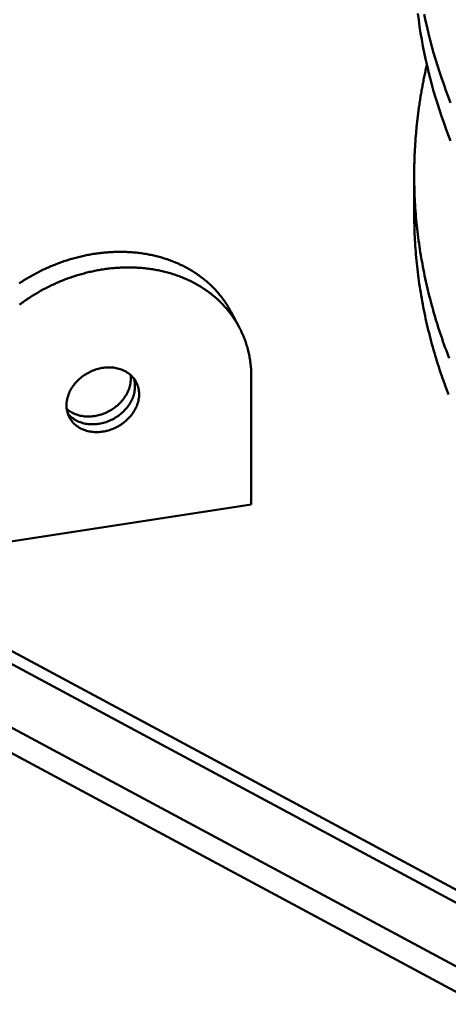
# Model space of a CAD drawing. Header units: millimetres. Extents: x 0 to 841, y 0 to 594.
# Tile 5 of 35: x 155 to 193, y 250 to 336. Entities that reach past the tile are written whole.
import ezdxf

# ---------------------------------------------------------------- set-up
doc = ezdxf.new("R2010")
doc.units = ezdxf.units.MM
doc.layers.add('VIS', color=7, linetype='CONTINUOUS', lineweight=50)

msp = doc.modelspace()

# ---------------------------------------------------------------- linework, layer by layer
at = {"layer": 'VIS'}
for points in [[(189.975, 336.058), (190.048, 335.489), (190.13, 334.922), (190.219, 334.355), (190.315, 333.79), (190.419, 333.226), (190.53, 332.663), (190.648, 332.102), (190.774, 331.543), (190.907, 330.985), (191.047, 330.429), (191.194, 329.875), (191.349, 329.322), (191.51, 328.772), (191.678, 328.224), (191.852, 327.678), (192.034, 327.134), (192.222, 326.592), (192.416, 326.053), (192.617, 325.515), (192.825, 324.981)], [(190.53, 335.985), (190.648, 335.424), (190.774, 334.865), (190.907, 334.307), (191.047, 333.751), (191.194, 333.197), (191.349, 332.645), (191.51, 332.094), (191.678, 331.546), (191.852, 331), (192.034, 330.456), (192.222, 329.914), (192.416, 329.375), (192.617, 328.838), (192.825, 328.303)], [(190.759, 331.609), (190.732, 331.491), (190.705, 331.373), (190.679, 331.255), (190.653, 331.137), (190.627, 331.019), (190.602, 330.9), (190.577, 330.782), (190.552, 330.663), (190.528, 330.545), (190.504, 330.426), (190.48, 330.308), (190.457, 330.189), (190.434, 330.07), (190.411, 329.951), (190.388, 329.832), (190.366, 329.713), (190.345, 329.594), (190.323, 329.475), (190.302, 329.356), (190.281, 329.237), (190.261, 329.118), (190.241, 328.998), (190.221, 328.879), (190.202, 328.76), (190.183, 328.64), (190.164, 328.52), (190.145, 328.401), (190.127, 328.281), (190.11, 328.162), (190.092, 328.042), (190.075, 327.922), (190.058, 327.802), (190.042, 327.682), (190.026, 327.562), (190.01, 327.442), (189.995, 327.322), (189.98, 327.202), (189.965, 327.082), (189.951, 326.962), (189.937, 326.842), (189.923, 326.722), (189.91, 326.601), (189.897, 326.481), (189.884, 326.361), (189.872, 326.24), (189.86, 326.12), (189.848, 325.999), (189.837, 325.879), (189.826, 325.758), (189.816, 325.638), (189.805, 325.517), (189.796, 325.397), (189.786, 325.276), (189.777, 325.155), (189.768, 325.035), (189.759, 324.914), (189.751, 324.793), (189.743, 324.673), (189.736, 324.552), (189.729, 324.431), (189.722, 324.31), (189.716, 324.189), (189.71, 324.068), (189.704, 323.948), (189.698, 323.827), (189.693, 323.706), (189.689, 323.585), (189.684, 323.464), (189.68, 323.343), (189.677, 323.222), (189.673, 323.101), (189.67, 322.98), (189.668, 322.859), (189.665, 322.738), (189.664, 322.617), (189.662, 322.496), (189.661, 322.375), (189.66, 322.254), (189.659, 322.133), (189.659, 322.012)], [(71.5, 324.227), (335.5, 182.487)], [(72.531, 324.781), (336.531, 183.04)], [(189.659, 322.012), (189.66, 321.754), (189.662, 321.496), (189.666, 321.237), (189.672, 320.979), (189.679, 320.721), (189.688, 320.463), (189.698, 320.205), (189.71, 319.946), (189.723, 319.689), (189.739, 319.431), (189.755, 319.173), (189.773, 318.915), (189.793, 318.658), (189.814, 318.4), (189.837, 318.143), (189.862, 317.886), (189.888, 317.629), (189.916, 317.372), (189.945, 317.115), (189.975, 316.859), (190.008, 316.602), (190.042, 316.346), (190.077, 316.091), (190.114, 315.835), (190.152, 315.579), (190.192, 315.324), (190.234, 315.069), (190.277, 314.815), (190.321, 314.56), (190.367, 314.306), (190.415, 314.052), (190.464, 313.798), (190.514, 313.545), (190.566, 313.292), (190.62, 313.039), (190.675, 312.787), (190.731, 312.535), (190.789, 312.283), (190.849, 312.032), (190.91, 311.781), (190.972, 311.53), (191.036, 311.28), (191.101, 311.03), (191.167, 310.78), (191.236, 310.531), (191.305, 310.282), (191.376, 310.034), (191.448, 309.786), (191.522, 309.538), (191.597, 309.291), (191.673, 309.044), (191.751, 308.798), (191.83, 308.552), (191.911, 308.307), (191.993, 308.062), (192.076, 307.817), (192.16, 307.573), (192.246, 307.329), (192.333, 307.086), (192.422, 306.844), (192.512, 306.601), (192.603, 306.36), (192.695, 306.118)], [(189.659, 322.012), (189.659, 318.69)], [(71.5, 318.69), (335.5, 176.95)], [(71.5, 318.69), (335.5, 176.95)], [(189.659, 318.69), (189.66, 318.435), (189.662, 318.179), (189.666, 317.923), (189.672, 317.668), (189.679, 317.412), (189.687, 317.157), (189.697, 316.901), (189.709, 316.646), (189.722, 316.391), (189.737, 316.136), (189.753, 315.881), (189.771, 315.626), (189.79, 315.371), (189.811, 315.116), (189.834, 314.861), (189.858, 314.607), (189.883, 314.353), (189.91, 314.098), (189.939, 313.844), (189.969, 313.591), (190, 313.337), (190.034, 313.083), (190.068, 312.83), (190.104, 312.577), (190.142, 312.324), (190.181, 312.072), (190.222, 311.819), (190.264, 311.567), (190.308, 311.315), (190.353, 311.064), (190.399, 310.813), (190.447, 310.561), (190.497, 310.311), (190.548, 310.06), (190.6, 309.81), (190.654, 309.56), (190.709, 309.311), (190.766, 309.061), (190.824, 308.813), (190.884, 308.564), (190.945, 308.316), (191.007, 308.068), (191.071, 307.82), (191.137, 307.573), (191.203, 307.327), (191.271, 307.08), (191.341, 306.834), (191.412, 306.589), (191.484, 306.343), (191.557, 306.099), (191.632, 305.854), (191.708, 305.61), (191.786, 305.367), (191.865, 305.124), (191.945, 304.881), (192.027, 304.639), (192.11, 304.397), (192.194, 304.156), (192.279, 303.915), (192.366, 303.674), (192.454, 303.434), (192.543, 303.195), (192.634, 302.956)], [(71.5, 316.475), (335.5, 174.735)], [(155.354, 312.622), (155.454, 312.688), (155.554, 312.754), (155.655, 312.819), (155.757, 312.883), (155.859, 312.947), (155.962, 313.009), (156.065, 313.071), (156.168, 313.133), (156.272, 313.193), (156.376, 313.253), (156.481, 313.312), (156.586, 313.37), (156.692, 313.428), (156.798, 313.484), (156.904, 313.54), (157.011, 313.596), (157.118, 313.65), (157.226, 313.704), (157.334, 313.756), (157.442, 313.808), (157.551, 313.86), (157.66, 313.91), (157.769, 313.96), (157.879, 314.009), (157.989, 314.057), (158.1, 314.104), (158.211, 314.15), (158.322, 314.196), (158.434, 314.241), (158.546, 314.285), (158.658, 314.328), (158.77, 314.37), (158.883, 314.412), (158.996, 314.452), (159.11, 314.492), (159.223, 314.531), (159.337, 314.569), (159.452, 314.607), (159.566, 314.643), (159.681, 314.679), (159.796, 314.713), (159.911, 314.747), (160.027, 314.78), (160.143, 314.812), (160.259, 314.844), (160.375, 314.874), (160.492, 314.903), (160.609, 314.932), (160.726, 314.96), (160.843, 314.987), (160.96, 315.012), (161.078, 315.037), (161.195, 315.062), (161.313, 315.085), (161.432, 315.107), (161.55, 315.128), (161.668, 315.149), (161.787, 315.168), (161.906, 315.187), (162.025, 315.205), (162.144, 315.221), (162.263, 315.237), (162.382, 315.252), (162.502, 315.266), (162.621, 315.278), (162.741, 315.29), (162.86, 315.301), (162.98, 315.311), (163.1, 315.32), (163.22, 315.328), (163.34, 315.335), (163.46, 315.341), (163.58, 315.346), (163.7, 315.35), (163.821, 315.353), (163.941, 315.355), (164.061, 315.356), (164.181, 315.356), (164.301, 315.355), (164.422, 315.353), (164.542, 315.349), (164.662, 315.345), (164.782, 315.34), (164.902, 315.334), (165.022, 315.326), (165.142, 315.318), (165.262, 315.308), (165.382, 315.298), (165.501, 315.286), (165.621, 315.273), (165.74, 315.259), (165.859, 315.244), (165.979, 315.228), (166.097, 315.211), (166.216, 315.193), (166.335, 315.173), (166.453, 315.153), (166.572, 315.131), (166.69, 315.108), (166.807, 315.084), (166.925, 315.059), (167.042, 315.033), (167.159, 315.005), (167.276, 314.977), (167.393, 314.947), (167.509, 314.916), (167.625, 314.884), (167.74, 314.851), (167.855, 314.817), (167.97, 314.781), (168.085, 314.744), (168.199, 314.706), (168.312, 314.667), (168.426, 314.627), (168.538, 314.585), (168.651, 314.542), (168.763, 314.499), (168.874, 314.453), (168.985, 314.407), (169.095, 314.359), (169.205, 314.311), (169.315, 314.261), (169.423, 314.209), (169.532, 314.157), (169.639, 314.103), (169.746, 314.048), (169.852, 313.992), (169.958, 313.935), (170.063, 313.877), (170.167, 313.817), (170.271, 313.756), (170.374, 313.694), (170.476, 313.63), (170.577, 313.566), (170.678, 313.5), (170.778, 313.433), (170.877, 313.365), (170.975, 313.295), (171.072, 313.224), (171.168, 313.153), (171.264, 313.08), (171.359, 313.005), (171.452, 312.93), (171.545, 312.853), (171.637, 312.776), (171.727, 312.697), (171.817, 312.617), (171.906, 312.536), (171.993, 312.453), (172.08, 312.37), (172.165, 312.285), (172.25, 312.2), (172.333, 312.113), (172.415, 312.025), (172.496, 311.936), (172.575, 311.846), (172.654, 311.755), (172.731, 311.663), (172.807, 311.57), (172.882, 311.476), (172.956, 311.381), (173.028, 311.285), (173.099, 311.188), (173.169, 311.09), (173.237, 310.991), (173.304, 310.891), (173.37, 310.79), (173.434, 310.689), (173.497, 310.586), (173.558, 310.483), (173.618, 310.379), (173.677, 310.274), (173.734, 310.168)], [(155.388, 310.781), (155.484, 310.852), (155.581, 310.923), (155.679, 310.993), (155.777, 311.063), (155.876, 311.131), (155.975, 311.199), (156.075, 311.267), (156.175, 311.333), (156.276, 311.399), (156.377, 311.464), (156.478, 311.528), (156.58, 311.592), (156.683, 311.654), (156.786, 311.716), (156.889, 311.778), (156.993, 311.838), (157.097, 311.898), (157.202, 311.957), (157.307, 312.015), (157.413, 312.073), (157.519, 312.129), (157.625, 312.185), (157.732, 312.24), (157.839, 312.295), (157.947, 312.348), (158.055, 312.401), (158.163, 312.453), (158.272, 312.504), (158.381, 312.555), (158.491, 312.605), (158.6, 312.653), (158.711, 312.701), (158.821, 312.749), (158.932, 312.795), (159.043, 312.841), (159.155, 312.885), (159.267, 312.929), (159.379, 312.973), (159.491, 313.015), (159.604, 313.056), (159.717, 313.097), (159.831, 313.137), (159.945, 313.176), (160.059, 313.214), (160.173, 313.251), (160.287, 313.288), (160.402, 313.323), (160.517, 313.358), (160.633, 313.392), (160.748, 313.425), (160.864, 313.457), (160.98, 313.488), (161.096, 313.519), (161.213, 313.548), (161.33, 313.577), (161.447, 313.605), (161.564, 313.631), (161.681, 313.657), (161.799, 313.682), (161.917, 313.706), (162.035, 313.73), (162.153, 313.752), (162.271, 313.773), (162.39, 313.794), (162.508, 313.813), (162.627, 313.832), (162.746, 313.849), (162.865, 313.866), (162.984, 313.882), (163.103, 313.897), (163.223, 313.91), (163.342, 313.923), (163.462, 313.935), (163.582, 313.946), (163.701, 313.956), (163.821, 313.965), (163.941, 313.973), (164.061, 313.98), (164.181, 313.986), (164.301, 313.991), (164.422, 313.995), (164.542, 313.998), (164.662, 314), (164.782, 314.001), (164.902, 314.001), (165.023, 314), (165.143, 313.997), (165.263, 313.994), (165.383, 313.99), (165.503, 313.985), (165.623, 313.978), (165.743, 313.971), (165.863, 313.963), (165.983, 313.953), (166.103, 313.942), (166.222, 313.931), (166.342, 313.918), (166.461, 313.904), (166.581, 313.889), (166.7, 313.873), (166.819, 313.856), (166.937, 313.837), (167.056, 313.818), (167.175, 313.797), (167.293, 313.776), (167.411, 313.753), (167.529, 313.729), (167.646, 313.704), (167.763, 313.678), (167.881, 313.65), (167.997, 313.622), (168.114, 313.592), (168.23, 313.561), (168.346, 313.529), (168.461, 313.496), (168.577, 313.461), (168.691, 313.426), (168.806, 313.389), (168.92, 313.351), (169.034, 313.312), (169.147, 313.272), (169.26, 313.23), (169.372, 313.187), (169.484, 313.143), (169.595, 313.098), (169.706, 313.052), (169.817, 313.004), (169.926, 312.955), (170.036, 312.905), (170.145, 312.854), (170.253, 312.802), (170.36, 312.748), (170.467, 312.693), (170.574, 312.637), (170.679, 312.58), (170.784, 312.521), (170.889, 312.462), (170.992, 312.401), (171.095, 312.338), (171.197, 312.275), (171.299, 312.21), (171.399, 312.145), (171.499, 312.078), (171.598, 312.009), (171.696, 311.94), (171.793, 311.869), (171.89, 311.797), (171.985, 311.724), (172.08, 311.65), (172.173, 311.575), (172.266, 311.498), (172.358, 311.421), (172.448, 311.342), (172.538, 311.262), (172.627, 311.18), (172.714, 311.098), (172.801, 311.015), (172.886, 310.93), (172.971, 310.844), (173.054, 310.758), (173.136, 310.67), (173.217, 310.581), (173.297, 310.491), (173.375, 310.4), (173.452, 310.308), (173.529, 310.215), (173.603, 310.121), (173.677, 310.026), (173.749, 309.93), (173.82, 309.833), (173.89, 309.735), (173.958, 309.636), (174.025, 309.536), (174.091, 309.435), (174.155, 309.334), (174.218, 309.231), (174.279, 309.128), (174.339, 309.024), (174.398, 308.919), (174.455, 308.813)], [(173.734, 310.168), (174.455, 308.813)], [(174.455, 308.813), (174.512, 308.705), (174.566, 308.597), (174.62, 308.488), (174.672, 308.378), (174.722, 308.267), (174.771, 308.156), (174.818, 308.044), (174.864, 307.931), (174.908, 307.818), (174.951, 307.704), (174.992, 307.59), (175.031, 307.475), (175.069, 307.36), (175.106, 307.244), (175.141, 307.127), (175.174, 307.01), (175.206, 306.893), (175.236, 306.775), (175.264, 306.657), (175.291, 306.539), (175.317, 306.42), (175.34, 306.301), (175.363, 306.181), (175.383, 306.062), (175.403, 305.941), (175.42, 305.821), (175.436, 305.701), (175.451, 305.58), (175.463, 305.459), (175.475, 305.338), (175.485, 305.217), (175.493, 305.096), (175.5, 304.975), (175.505, 304.853), (175.509, 304.732), (175.511, 304.61), (175.512, 304.489)], [(159.455, 302.026), (159.458, 302.147), (159.467, 302.268), (159.482, 302.389), (159.502, 302.509), (159.528, 302.627), (159.559, 302.745), (159.595, 302.861), (159.636, 302.975), (159.681, 303.088), (159.731, 303.199), (159.785, 303.308), (159.843, 303.414), (159.905, 303.519), (159.971, 303.621), (160.04, 303.721), (160.113, 303.818), (160.189, 303.913), (160.268, 304.005), (160.35, 304.094), (160.435, 304.181), (160.523, 304.265), (160.613, 304.346), (160.706, 304.425), (160.801, 304.5), (160.899, 304.573), (160.999, 304.642), (161.1, 304.709), (161.204, 304.772), (161.309, 304.832), (161.417, 304.889), (161.526, 304.943), (161.636, 304.993), (161.748, 305.04), (161.862, 305.084), (161.976, 305.124), (162.092, 305.161), (162.209, 305.194), (162.327, 305.223), (162.446, 305.249), (162.565, 305.271), (162.685, 305.289), (162.806, 305.303), (162.927, 305.313), (163.048, 305.318), (163.17, 305.32), (163.291, 305.317), (163.413, 305.31), (163.533, 305.299), (163.654, 305.282), (163.774, 305.262), (163.892, 305.236), (164.01, 305.206), (164.126, 305.17), (164.241, 305.13), (164.353, 305.085), (164.464, 305.034), (164.572, 304.979), (164.677, 304.918), (164.78, 304.853), (164.879, 304.782), (164.974, 304.707), (165.065, 304.626), (165.151, 304.541), (165.233, 304.451), (165.31, 304.357), (165.381, 304.259), (165.447, 304.157), (165.507, 304.051)], [(159.476, 301.711), (159.569, 301.633), (159.666, 301.559), (159.767, 301.491), (159.871, 301.427), (159.978, 301.369), (160.087, 301.316), (160.199, 301.268), (160.313, 301.225), (160.429, 301.187), (160.546, 301.154), (160.665, 301.126), (160.784, 301.102), (160.904, 301.084), (161.025, 301.07), (161.147, 301.06), (161.268, 301.055), (161.39, 301.055), (161.512, 301.058), (161.633, 301.066), (161.754, 301.078), (161.875, 301.094), (161.995, 301.114), (162.115, 301.138), (162.233, 301.166), (162.351, 301.197), (162.467, 301.232), (162.583, 301.271), (162.697, 301.313), (162.81, 301.358), (162.922, 301.407), (163.032, 301.459), (163.14, 301.515), (163.247, 301.574), (163.351, 301.636), (163.454, 301.701), (163.555, 301.769), (163.654, 301.84), (163.75, 301.915), (163.844, 301.992), (163.936, 302.072), (164.025, 302.155), (164.112, 302.241), (164.195, 302.329), (164.276, 302.42), (164.354, 302.514), (164.428, 302.61), (164.499, 302.709), (164.567, 302.811), (164.63, 302.914), (164.69, 303.02), (164.746, 303.128), (164.798, 303.239), (164.846, 303.351), (164.888, 303.465), (164.926, 303.58), (164.96, 303.698), (164.988, 303.816), (165.01, 303.936), (165.027, 304.056), (165.039, 304.177), (165.044, 304.299), (165.044, 304.421), (165.037, 304.542), (165.024, 304.663)], [(175.512, 304.489), (175.512, 293.415)], [(165.297, 304.374), (165.331, 304.258), (165.358, 304.14), (165.379, 304.021), (165.394, 303.901), (165.403, 303.78), (165.405, 303.659), (165.402, 303.538), (165.392, 303.418), (165.377, 303.298), (165.356, 303.179), (165.33, 303.06), (165.299, 302.944), (165.263, 302.828), (165.222, 302.714), (165.177, 302.602), (165.127, 302.492), (165.073, 302.384), (165.015, 302.278), (164.953, 302.174), (164.887, 302.072), (164.818, 301.973), (164.745, 301.876), (164.67, 301.782), (164.591, 301.69), (164.509, 301.601), (164.424, 301.515), (164.337, 301.431), (164.247, 301.35), (164.154, 301.272), (164.059, 301.197), (163.962, 301.125), (163.863, 301.056), (163.762, 300.989), (163.659, 300.926), (163.554, 300.866), (163.447, 300.809), (163.338, 300.756), (163.228, 300.705), (163.117, 300.658), (163.004, 300.615), (162.89, 300.575), (162.775, 300.538), (162.658, 300.505), (162.541, 300.475), (162.423, 300.45), (162.304, 300.428), (162.184, 300.409), (162.064, 300.395), (161.944, 300.385), (161.823, 300.379), (161.702, 300.377), (161.581, 300.379), (161.46, 300.386), (161.34, 300.397), (161.22, 300.413), (161.1, 300.433), (160.982, 300.458), (160.865, 300.487), (160.749, 300.522), (160.635, 300.561), (160.522, 300.606), (160.412, 300.655), (160.304, 300.71), (160.198, 300.769), (160.096, 300.834), (159.997, 300.904), (159.902, 300.978), (159.81, 301.057), (159.724, 301.141), (159.641, 301.23), (159.564, 301.323)], [(165.507, 304.051), (165.561, 303.944), (165.608, 303.834), (165.649, 303.721), (165.684, 303.606), (165.713, 303.49), (165.735, 303.372), (165.752, 303.253), (165.762, 303.133), (165.766, 303.013), (165.764, 302.893), (165.756, 302.773), (165.742, 302.654), (165.724, 302.536), (165.699, 302.418), (165.67, 302.302), (165.636, 302.187), (165.597, 302.073), (165.553, 301.962), (165.505, 301.852), (165.453, 301.744), (165.397, 301.638), (165.336, 301.534), (165.273, 301.432), (165.205, 301.333), (165.135, 301.236), (165.061, 301.141), (164.984, 301.049), (164.904, 300.96), (164.821, 300.873), (164.735, 300.789), (164.647, 300.707), (164.556, 300.629), (164.463, 300.553), (164.368, 300.48), (164.27, 300.41), (164.171, 300.343), (164.069, 300.279), (163.966, 300.218), (163.861, 300.16), (163.754, 300.105), (163.646, 300.053), (163.536, 300.005), (163.425, 299.96), (163.312, 299.918), (163.199, 299.88), (163.084, 299.845), (162.968, 299.814), (162.851, 299.786), (162.734, 299.762), (162.615, 299.742), (162.496, 299.726), (162.377, 299.713), (162.257, 299.705), (162.137, 299.7), (162.017, 299.7), (161.897, 299.704), (161.778, 299.712), (161.658, 299.724), (161.54, 299.741), (161.422, 299.763), (161.304, 299.789), (161.189, 299.82), (161.074, 299.856), (160.961, 299.897), (160.85, 299.942), (160.741, 299.993), (160.635, 300.048), (160.531, 300.109), (160.43, 300.174), (160.333, 300.244), (160.24, 300.319), (160.15, 300.399), (160.065, 300.484), (159.984, 300.573), (159.909, 300.666), (159.838, 300.763), (159.773, 300.864), (159.714, 300.968)], [(159.714, 300.968), (159.659, 301.078), (159.611, 301.19), (159.57, 301.305), (159.535, 301.422), (159.506, 301.54), (159.484, 301.661), (159.468, 301.782), (159.459, 301.904), (159.455, 302.026)], [(175.512, 293.415), (149.709, 289.457)]]:
    msp.add_lwpolyline(points, dxfattribs=at)

doc.saveas('drawing.dxf')
